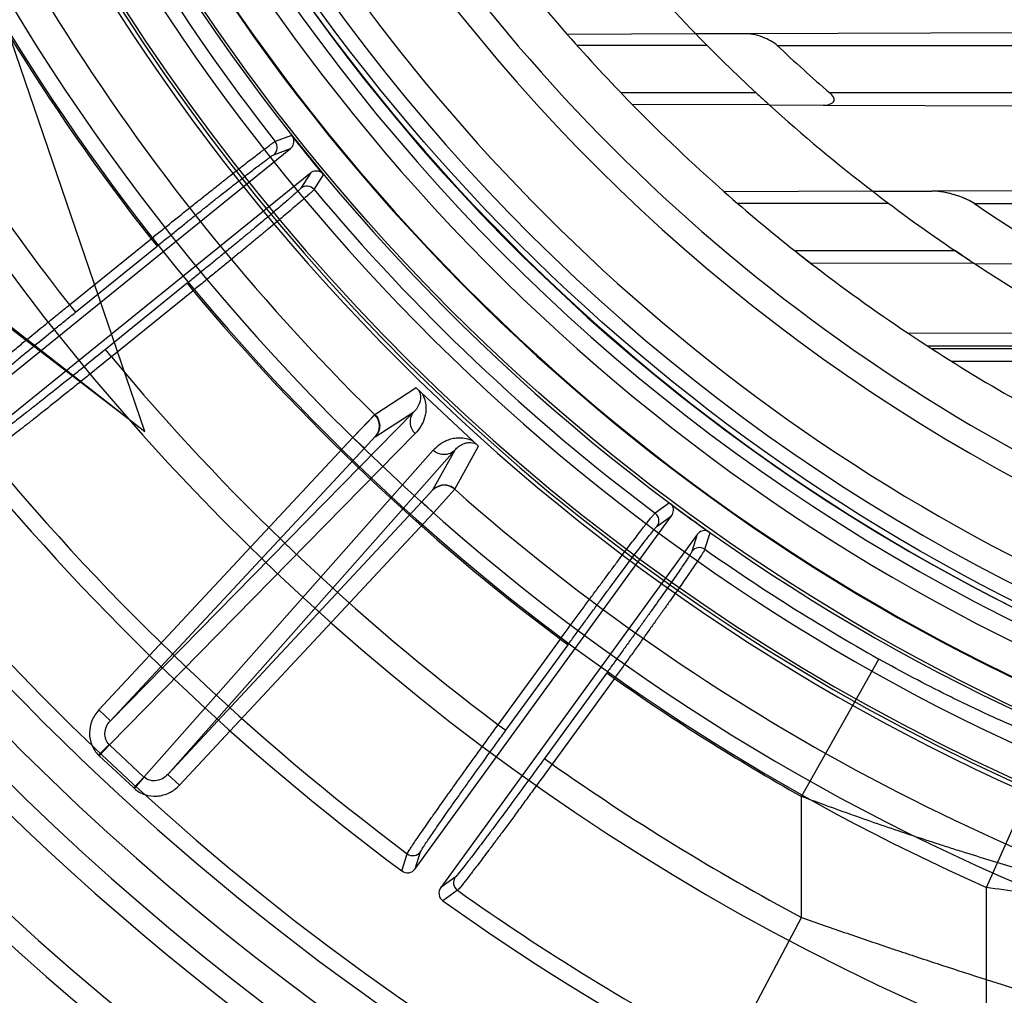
# Model space of a CAD drawing. Header units: millimetres. Extents: x 0 to 297, y 0 to 210.
# Tile 70 of 256: x 142.606 to 142.856, y 92.875 to 93.122. Entities that reach past the tile are written whole.
import ezdxf

# ---------------------------------------------------------------- set-up
doc = ezdxf.new("R2010")
doc.units = ezdxf.units.MM
doc.header["$LTSCALE"] = 16.335
doc.layers.get('0').update_dxf_attribs({"linetype": 'CONTINUOUS'})
for name, color, linetype in [('01_GLOBAL', 7, 'CONTINUOUS'), ('INTFCLR_144815', 7, 'CONTINUOUS'), ('INTFCLR_72935', 7, 'CONTINUOUS')]:
    doc.layers.add(name, color=color, linetype=linetype)

msp = doc.modelspace()

# ---------------------------------------------------------------- linework, layer by layer
at = {"color": 7, "linetype": 'Continuous'}
msp.add_circle((144.2368034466, 92.193132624), 3.04, dxfattribs=at)
at = {"color": 9, "linetype": 'Continuous'}
msp.add_arc((144.2368034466, 92.193132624), 3.001038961, 92.9674534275, 177.0325465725, dxfattribs=at)
at = {"layer": '01_GLOBAL', "color": 7, "linetype": 'Continuous'}
msp.add_circle((144.2368034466, 92.193132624), 3.08, dxfattribs=at)
at = {"layer": 'INTFCLR_144815', "color": 6, "linetype": 'Continuous'}
for p, q in [((142.6380740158, 93.01762080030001), (142.5985337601, 93.13335628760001)), ((142.5350425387, 93.096699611), (142.6338257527, 93.0209452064)), ((142.5361799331, 93.09735628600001), (142.6380740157, 93.01762080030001)), ((142.6757154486, 93.0919702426), (142.6752876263, 93.0925602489)), ((142.5892592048, 93.01987890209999), (142.6749687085, 93.08928509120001)), ((142.6827850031, 93.0832400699), (142.6832699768, 93.08270273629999)), ((142.6800032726, 93.0830679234), (142.5942810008, 93.0136513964)), ((142.7715201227, 92.99903358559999), (142.7709541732, 92.9994927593)), ((142.7065498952, 92.9068590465), (142.7714937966, 92.99624665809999)), ((142.7779659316, 92.99154437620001), (142.7130132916, 92.90214473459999)), ((142.7806083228, 92.9924306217), (142.7812158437, 92.99203711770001))]:
    msp.add_line(p, q, dxfattribs=at)
at = {"layer": 'INTFCLR_144815', "color": 9, "linetype": 'Continuous'}
for p, q in [((142.6752542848, 93.09260281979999), (142.6711177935, 93.09104977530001)), ((142.6707427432, 93.087704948), (142.6749687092, 93.0892850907)), ((142.6800032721, 93.08306792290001), (142.6775790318, 93.07926283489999)), ((142.6809287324, 93.07893427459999), (142.6833078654, 93.08265747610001)), ((142.619002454, 93.0496945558), (142.639664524, 93.0664263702)), ((142.639664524, 93.0664263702), (142.6411746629, 93.064561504)), ((142.6205125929, 93.0478296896), (142.6411746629, 93.064561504)), ((142.6487937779, 93.05515268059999), (142.6281136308, 93.03840622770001)), ((142.6503039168, 93.0532878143), (142.6296237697, 93.0365413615)), ((142.6487937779, 93.05515268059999), (142.6503039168, 93.0532878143)), ((142.619002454, 93.0496945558), (142.6205125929, 93.0478296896)), ((142.6296237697, 93.0365413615), (142.6281136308, 93.03840622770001)), ((142.7068070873, 93.0286641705), (142.6963239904, 93.0218599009)), ((142.7062229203, 93.022600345), (142.6293489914, 92.944372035)), ((142.69644927, 93.0162788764), (142.7062229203, 93.022600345)), ((142.6907726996, 93.0161057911), (142.626423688, 92.94709992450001)), ((142.7065602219, 93.0170971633), (142.6291113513, 92.93828378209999)), ((142.6907726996, 93.0161057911), (142.693698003, 93.0133779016)), ((142.693698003, 93.0133779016), (142.6964314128, 93.0163258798)), ((142.6293489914, 92.944372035), (142.693698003, 93.0133779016)), ((142.716552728, 93.00299630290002), (142.7226091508, 93.01392850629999)), ((142.6378686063, 92.9301175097), (142.7110874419, 93.0128754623)), ((142.6439254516, 92.9307792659), (142.7166007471, 93.01292286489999)), ((142.7166007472, 93.01292286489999), (142.7109764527, 93.0027320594)), ((142.7109764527, 93.0027320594), (142.7082744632, 92.9997851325)), ((142.7082744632, 92.9997851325), (142.6439254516, 92.9307792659)), ((142.7111997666, 92.99705724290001), (142.7082744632, 92.9997851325)), ((142.7709109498, 92.99952525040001), (142.7673173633, 92.9969545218)), ((142.646850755, 92.92805137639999), (142.7111997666, 92.99705724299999)), ((142.7678207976, 92.9936265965), (142.771493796, 92.9962466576)), ((142.7779659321, 92.9915443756), (142.7766091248, 92.9872415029)), ((142.7799297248, 92.9877911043), (142.7812641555, 92.99200320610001)), ((142.7275626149, 92.9433566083), (142.7433088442, 92.96502943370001)), ((142.7295039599, 92.9419461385), (142.7452501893, 92.96361896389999)), ((142.7433088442, 92.96502943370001), (142.7452501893, 92.96361896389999)), ((142.8044151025, 92.9251845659), (142.8239887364, 92.9600053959)), ((142.851190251, 92.9021583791), (142.8771444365, 92.9605635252)), ((142.7550448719, 92.95650271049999), (142.7392862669, 92.9348128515)), ((142.7550448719, 92.95650271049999), (142.756986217, 92.9550922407)), ((142.756986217, 92.9550922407), (142.741227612, 92.9334023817)), ((142.6264236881, 92.94709992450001), (142.6293489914, 92.944372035)), ((142.7275626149, 92.9433566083), (142.7295039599, 92.9419461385)), ((142.6263798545, 92.9356458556), (142.6290395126, 92.93835237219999)), ((142.6291113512, 92.93828378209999), (142.6265233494, 92.9355084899)), ((142.6291113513, 92.93828378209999), (142.6290395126, 92.93835237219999)), ((142.6378686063, 92.9301175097), (142.6291113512, 92.93828378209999)), ((142.6352806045, 92.9273422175), (142.6265233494, 92.9355084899)), ((142.7392862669, 92.9348128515), (142.741227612, 92.9334023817)), ((142.6378686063, 92.9301175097), (142.6352806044, 92.9273422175)), ((142.6354276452, 92.9272086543), (142.6379420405, 92.9300506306)), ((142.6379420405, 92.9300506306), (142.6378686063, 92.9301175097)), ((142.6439254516, 92.9307792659), (142.646850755, 92.92805137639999)), ((142.8044151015, 92.8945531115), (142.8044151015, 92.9251845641)), ((142.7065498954, 92.90685904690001), (142.7079288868, 92.9111924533)), ((142.7031763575, 92.9063423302), (142.7045521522, 92.9106835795)), ((142.7167064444, 92.9047925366), (142.7130132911, 92.90214473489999)), ((142.7172613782, 92.9014270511), (142.7135598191, 92.8987798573)), ((142.8511902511, 92.8652112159), (142.8511902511, 92.9021583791)), ((142.7857053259, 92.85926059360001), (142.8044151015, 92.8945531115))]:
    msp.add_line(p, q, dxfattribs=at)
at = {"layer": 'INTFCLR_144815', "color": 7, "linetype": 'Continuous'}
for p, q in [((142.7226090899, 93.0139284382), (142.7068069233, 93.02866419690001)), ((142.7147080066, 93.0212963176), (142.7068069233, 93.02866419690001)), ((142.6964206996, 93.0220211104), (142.6907726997, 93.0161057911)), ((142.6907726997, 93.0161057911), (142.6963238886, 93.0218600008)), ((142.7226090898, 93.0139284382), (142.7147080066, 93.0212963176)), ((142.7111997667, 92.99705724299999), (142.7165934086, 93.0030459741)), ((142.7165527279, 93.00299630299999), (142.7111997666, 92.99705724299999))]:
    msp.add_line(p, q, dxfattribs=at)
at = {"layer": 'INTFCLR_144815', "color": 6, "linetype": 'Continuous'}
for radius in [0.5104906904, 0.4864760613]:
    msp.add_circle((143.076579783, 93.4093562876), radius, dxfattribs=at)
for centre, radius, start, end in [((143.076579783, 93.4093562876), 0.7037433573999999, 313.9937911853, 154.5150993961), ((143.076579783, 93.4093562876), 0.6797433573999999, 312.9543589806, 154.5144414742), ((143.076579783, 93.4093562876), 0.6572577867, 108.7136429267, 257.7559644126), ((143.076579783, 93.4093562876), 0.5288304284, 45.0000000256, 314.9999999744), ((143.076579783, 93.4093562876), 0.5278840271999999, 44.999999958, 315.000000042), ((143.076579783, 93.4093562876), 0.5271191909, 44.99999997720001, 315.0000000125), ((143.076579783, 93.4093562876), 0.5111765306, 47.86578076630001, 312.1342192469), ((143.076579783, 93.4093562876), 0.5038693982, 45.72777364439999, 314.2722263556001), ((143.076579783, 93.4093562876), 0.4878728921, 45.6663486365, 314.3336513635), ((143.076579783, 93.4093562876), 0.4878399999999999, 45.741955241, 314.258044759), ((143.076579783, 93.4093562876), 0.488, 190.6326298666, 247.7397281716), ((143.076579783, 93.4093562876), 0.4765351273, 205.6072723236, 244.3927276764), ((143.076579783, 93.4093562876), 0.4525204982, 207.0737153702, 242.9262846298), ((143.076579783, 93.4093562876), 0.6797433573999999, 205.4855585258, 293.0456409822), ((143.076579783, 93.4093562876), 0.7037433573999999, 205.4849006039, 292.0062088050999), ((142.6692287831, 93.08956800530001), 0.0024007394, 309.0980464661, 38.111206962), ((142.6734592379, 93.09115140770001), 0.0024003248, 308.9658167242, 19.947083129), ((143.076579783, 93.4093562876), 0.5112679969, 218.2829108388, 219.7170891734), ((143.076579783, 93.4093562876), 0.5112984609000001, 218.3705704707, 219.6294295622), ((142.6815149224, 93.0812037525), 0.0024000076, 58.04761187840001, 129.038476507), ((142.6790866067, 93.077394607), 0.0024007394, 39.8892239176, 128.9019536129), ((143.0769374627, 93.4086159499), 0.62608, 219.5142520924, 233.3456460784), ((143.076579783, 93.4093562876), 0.5112679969, 233.2829108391, 234.7170891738), ((142.7695527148, 92.9976587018), 0.0024003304, 323.9659119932, 34.9470032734), ((143.076579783, 93.4093562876), 0.5112984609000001, 233.370570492, 234.6294294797), ((142.7658762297, 92.99503433), 0.0024007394, 324.0980465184, 53.1112069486), ((142.7799085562, 92.9901349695), 0.0024000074, 73.04761210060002, 144.0384852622), ((142.7785488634, 92.9858271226), 0.0024007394, 54.8892237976, 143.9019537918), ((142.704607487, 92.9082684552), 0.0023998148, 233.386981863, 324.0354131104), ((142.7149539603, 92.9007329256), 0.0023998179, 143.9646416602, 234.4799672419), ((143.0769374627, 93.4086159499), 0.62608, 234.5212267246, 248.35715705)]:
    msp.add_arc(centre, radius, start, end, dxfattribs=at)
at = {"layer": 'INTFCLR_144815', "color": 9, "linetype": 'Continuous'}
for centre, radius, start, end in [((143.076579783, 93.4093562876), 0.5509009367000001, 52.2436298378, 307.7563701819), ((143.076579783, 93.4093562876), 0.6528896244, 125.9035433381, 247.5002459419), ((143.076579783, 93.4093562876), 0.518921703, 52.5411294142, 307.4588705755), ((143.076579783, 93.4093562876), 0.5036973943, 45.7280221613, 314.2719778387), ((143.076579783, 93.4093562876), 0.4956986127, 45.73034182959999, 314.2696581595), ((143.0765797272, 93.40935632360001), 0.5889772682, 125.9035433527, 247.5002459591), ((143.076579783, 93.4093562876), 0.4911103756, 128.4841463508, 246.0405071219), ((143.076579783, 93.4093562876), 0.5429069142, 198.4596803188, 225.5403197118), ((143.0765797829, 93.4093562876), 0.5154788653, 204.8664382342, 218.1335617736), ((143.0765797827, 93.4093562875), 0.5554240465, 204.8720266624, 218.1279733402), ((143.0769374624, 93.4086159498), 0.5818324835, 204.7515083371, 218.0887233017), ((143.076579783, 93.4093562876), 0.6663072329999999, 203.8266800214, 313.0809380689), ((143.076579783, 93.4093562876), 0.6743078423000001, 203.8278898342, 312.5732768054), ((143.076579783, 93.4093562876), 0.6983060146, 203.8266800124, 319.1799903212), ((143.0765797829, 93.4093562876), 0.5550226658, 211.4870912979, 246.040507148), ((143.0765797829, 93.4093562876), 0.5154788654, 219.8664382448, 233.1335617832), ((143.0765797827, 93.4093562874), 0.5554240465, 219.8720266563, 233.1279733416), ((143.0769374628, 93.40861595), 0.581832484, 219.7536127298, 233.0962001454), ((143.0769374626, 93.4086159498), 0.6217776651, 219.6503858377, 233.208535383), ((143.076579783, 93.4093562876), 0.5429069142, 228.4596802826, 255.5403196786), ((143.0765797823, 93.4093562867), 0.5154788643, 234.8664381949, 240.6586020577), ((143.0765797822, 93.4093562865), 0.5554240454, 234.8720266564, 240.6586020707), ((142.6316993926, 92.9410591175), 0.007589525, 225.500320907, 227.0000048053), ((143.0769374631, 93.4086159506), 0.5818324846, 234.7610892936, 242.0704016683), ((142.6404566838, 92.932892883), 0.0075895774, 226.9999997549, 228.4996732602), ((142.7059891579, 92.9126069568), 0.0024008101, 233.2356275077, 323.8994442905), ((142.718651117, 92.90338484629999), 0.0024008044, 144.1003472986, 234.6310018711), ((143.0769374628, 93.4086159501), 0.6217776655, 234.6574089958, 242.0704016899)]:
    msp.add_arc(centre, radius, start, end, dxfattribs=at)
at = {"layer": 'INTFCLR_144815', "color": 7, "linetype": 'Continuous'}
for centre, radius, start, end in [((142.6935220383, 93.0190049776), 0.0040001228, 317.0375709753, 45.53650501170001), ((142.7139001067, 93.00000212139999), 0.0040001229, 48.4614531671, 136.9624284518)]:
    msp.add_arc(centre, radius, start, end, dxfattribs=at)
at = {"layer": 'INTFCLR_144815', "color": 6, "linetype": 'Continuous'}
for points, knots in [([(142.6396645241, 93.0664263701), (142.6405454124, 93.0671383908), (142.6423090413, 93.06856163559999), (142.6449489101, 93.070685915), (142.6475657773, 93.0727856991), (142.6501215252, 93.0748304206), (142.6525887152, 93.0767975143), (142.6549508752, 93.0786742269), (142.6572031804, 93.0804571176), (142.6593339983, 93.08213702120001), (142.6613208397, 93.0836961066), (142.6631496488, 93.0851230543), (142.664810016, 93.0864104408), (142.6662965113, 93.0875536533), (142.6675957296, 93.08854429), (142.6686983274, 93.089369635), (142.6695912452, 93.0900354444), (142.6703732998, 93.09057244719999), (142.6708388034, 93.09093941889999), (142.6711177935, 93.09104977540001)], [0, 0, 0, 0, 0.0850492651, 0.1701690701, 0.2544288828, 0.3369797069, 0.415932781, 0.4913591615, 0.5635131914, 0.6316257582, 0.6951004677, 0.7531483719, 0.8058019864, 0.8528569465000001, 0.8939622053, 0.928463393, 0.9563192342, 0.9774719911, 1, 1, 1, 1]), ([(142.6809287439, 93.0789342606), (142.6807549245, 93.0786721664), (142.6802694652, 93.0782716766), (142.6795359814, 93.07757621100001), (142.6786444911, 93.0767960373), (142.6775577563, 93.0758474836), (142.6762746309, 93.0747468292), (142.6748049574, 93.0734962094), (142.6731556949, 93.0721036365), (142.6713452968, 93.07058426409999), (142.669389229, 93.0689515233), (142.6673005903, 93.06721582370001), (142.6650876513, 93.065383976), (142.6627704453, 93.0634726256), (142.6603723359, 93.06150140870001), (142.6579195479, 93.05949178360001), (142.6554220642, 93.05745124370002), (142.6528802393, 93.0553800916), (142.6511688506, 93.0539895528), (142.6503039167, 93.05328781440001)], [0, 0, 0, 0, 0.0236146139, 0.0463538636, 0.0762315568, 0.112430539, 0.154715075, 0.2031505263, 0.2573373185, 0.3167930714, 0.3806188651, 0.4486563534, 0.5207089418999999, 0.5963276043, 0.674203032, 0.7538026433, 0.8344246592, 0.9163675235, 1, 1, 1, 1]), ([(142.7433088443, 92.96502943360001), (142.7439754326, 92.9659451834), (142.7453106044, 92.9677763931), (142.7473107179, 92.97051153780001), (142.7492949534, 92.9732170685), (142.7512344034, 92.9758535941), (142.7531084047, 92.9783922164), (142.754904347, 92.9808163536), (142.7566184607, 92.9831214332), (142.7582418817, 92.9852955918), (142.7597575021, 92.987315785), (142.7611546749, 92.9891674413), (142.7624252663, 92.9908406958), (142.7635652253, 92.9923296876), (142.7645637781, 92.99362283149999), (142.7654151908, 92.99470542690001), (142.766105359, 92.9955796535), (142.7667217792, 92.9963007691), (142.7670764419, 92.9967757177), (142.7673173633, 92.9969545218)], [0, 0, 0, 0, 0.0850492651, 0.1701690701, 0.2544288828, 0.3369797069, 0.415932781, 0.4913591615, 0.5635131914, 0.6316257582, 0.6951004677, 0.7531483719, 0.8058019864, 0.8528569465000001, 0.8939622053, 0.928463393, 0.9563192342, 0.9774719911, 1, 1, 1, 1]), ([(142.7799297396, 92.987791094), (142.7798296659, 92.9874929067), (142.7794643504, 92.98698035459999), (142.7789357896, 92.9861186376), (142.778276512, 92.9851341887), (142.7774721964, 92.9839365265), (142.7765175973, 92.982541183), (142.7754205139, 92.9809511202), (142.7741872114, 92.9791781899), (142.7728314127, 92.97724159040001), (142.7713655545, 92.97515960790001), (142.7697984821, 92.9729441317), (142.7681357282, 92.9706028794), (142.7663926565, 92.9681575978), (142.7645862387, 92.9656325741), (142.7627370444, 92.9630564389), (142.7608526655, 92.9604388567), (142.7589333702, 92.9577802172), (142.7576401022, 92.9559939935), (142.756986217, 92.9550922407)], [0, 0, 0, 0, 0.0236174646, 0.0463597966, 0.0762413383, 0.112444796, 0.1547358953, 0.2031690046, 0.2575052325, 0.3169006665, 0.3806782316, 0.4486967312, 0.5206642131, 0.5963013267, 0.6741808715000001, 0.7537853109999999, 0.8344129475, 0.9163615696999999, 1, 1, 1, 1])]:
    msp.add_open_spline(points, degree=3, knots=knots, dxfattribs=at)
at = {"layer": 'INTFCLR_144815', "color": 9, "linetype": 'Continuous'}
for points, knots in [([(142.6411746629, 93.064561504), (142.6419950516, 93.06522584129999), (142.6436313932, 93.06654894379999), (142.6460749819, 93.0685187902), (142.6484875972, 93.0704576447), (142.6508512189, 93.0723510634), (142.6531482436, 93.07418492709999), (142.6553622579, 93.07594613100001), (142.6574779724, 93.0776225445), (142.6594807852, 93.0792025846), (142.6613563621, 93.0806750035), (142.663091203, 93.0820291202), (142.6646726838, 93.0832553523), (142.6660900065, 93.08434474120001), (142.6673326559, 93.0852911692), (142.6683934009, 93.0860837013), (142.6692595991, 93.0867287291), (142.6700196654, 93.08724685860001), (142.6704721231, 93.0876037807), (142.6707427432, 93.087704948)], [0, 0, 0, 0, 0.08432267, 0.1680898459, 0.2507128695, 0.3315559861, 0.4099994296, 0.4854968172, 0.5575372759, 0.6256198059, 0.6892684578, 0.7480054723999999, 0.8014118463, 0.8491164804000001, 0.8908026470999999, 0.9261630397, 0.9549373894, 0.9769222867, 1, 1, 1, 1]), ([(142.6775790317, 93.07926283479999), (142.6774234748, 93.0790186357), (142.6769793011, 93.07864961), (142.6763133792, 93.0780128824), (142.6755015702, 93.0772991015), (142.6745053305, 93.07642593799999), (142.6733207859, 93.0754068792), (142.6719599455, 93.07424656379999), (142.6704310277, 93.07295405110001), (142.6687452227, 93.07153819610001), (142.6669146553, 93.07000945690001), (142.664952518, 93.0683787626), (142.6628725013, 93.06665755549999), (142.6606887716, 93.0648575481), (142.6584167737, 93.0629915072), (142.6560736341, 93.061073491), (142.6536773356, 93.0591181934), (142.6512453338, 93.05713988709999), (142.6496130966, 93.055816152), (142.6487937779, 93.05515268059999)], [0, 0, 0, 0, 0.0231275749, 0.0451535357, 0.0739556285, 0.1093267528, 0.1510233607, 0.1987508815, 0.2521830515, 0.3109402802, 0.3746024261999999, 0.4426883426, 0.5147332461, 0.5902585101, 0.6687402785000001, 0.7495811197, 0.8321331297, 0.9157872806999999, 1, 1, 1, 1]), ([(142.58831935, 93.0240905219), (142.5885258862, 93.02440095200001), (142.5891099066, 93.0248696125), (142.589988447, 93.0256945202), (142.5915822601, 93.027073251), (142.5935000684, 93.0287189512), (142.5953982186, 93.0303172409), (142.5966726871, 93.0313859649), (142.5988667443, 93.03321951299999), (142.6011546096, 93.0351163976), (142.6035324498, 93.0370781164), (142.6052705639, 93.03850904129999), (142.6084611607, 93.0411279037), (142.6117128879, 93.04378139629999), (142.614567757, 93.0461019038), (142.616533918, 93.0476975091), (142.6180134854, 93.04889521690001), (142.6190024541, 93.0496945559)], [0, 0, 0, 0, 0.0279848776, 0.0550497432, 0.090869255, 0.1859202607, 0.2448529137, 0.2770844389, 0.3107592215, 0.4594581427, 0.5001431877, 0.5421235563, 0.6284328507, 0.8099506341, 0.8571271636, 0.9045593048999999, 1, 1, 1, 1]), ([(142.5917129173, 93.0237078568), (142.5919022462, 93.02400320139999), (142.5924519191, 93.0244460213), (142.5932738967, 93.0252254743), (142.5947686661, 93.0265263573), (142.5965678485, 93.028077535), (142.598349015, 93.02958397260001), (142.5995450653, 93.03059104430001), (142.6016043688, 93.03231848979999), (142.6037519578, 93.0341053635), (142.6059844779, 93.0359527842), (142.6076164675, 93.0373002), (142.6106125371, 93.0397658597), (142.6136660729, 93.0422640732), (142.6163472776, 93.0444483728), (142.6181939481, 93.04595017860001), (142.6195836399, 93.04707743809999), (142.6205125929, 93.0478296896)], [0, 0, 0, 0, 0.0280090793, 0.05508402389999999, 0.09090385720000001, 0.1859566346, 0.2448900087, 0.2771208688, 0.3107936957, 0.459488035, 0.5001712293, 0.5421496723, 0.628455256, 0.8099624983, 0.857135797, 0.9045651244, 1, 1, 1, 1]), ([(142.6281136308, 93.03840622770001), (142.6262780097, 93.0369197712), (142.6235429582, 93.0347123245), (142.6203583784, 93.03215554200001), (142.6185764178, 93.03072882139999), (142.6160481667, 93.02870846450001), (142.6132005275, 93.026443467), (142.610422, 93.0242493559), (142.6089477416, 93.0230900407), (142.6070117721, 93.0215721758), (142.6051699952, 93.02013880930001), (142.6034208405, 93.0187937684), (142.6024672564, 93.0180670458), (142.6011557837, 93.0170603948), (142.5997757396, 93.0161059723), (142.5988658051, 93.01537822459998), (142.5985334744, 93.01525300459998)], [0, 0, 0, 0, 0.188595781, 0.280635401, 0.3260860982, 0.3708629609, 0.5390432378, 0.6166100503, 0.6535472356, 0.6887928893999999, 0.8130342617, 0.8398996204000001, 0.8649579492, 0.9087980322, 0.9716436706, 1, 1, 1, 1]), ([(142.6296237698, 93.0365413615), (142.6276721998, 93.0349585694), (142.624764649, 93.03260770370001), (142.621379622, 93.0298842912), (142.6194856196, 93.02836444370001), (142.6167985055, 93.0262121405), (142.6137720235, 93.0237990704), (142.6108196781, 93.0214606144), (142.6092533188, 93.0202248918), (142.6071965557, 93.01860684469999), (142.6052402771, 93.0170783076), (142.6033827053, 93.01564349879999), (142.6023700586, 93.0148681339), (142.6009774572, 93.0137948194), (142.5995133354, 93.0127724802), (142.5985492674, 93.0119976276), (142.5981982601, 93.01185879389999)], [0, 0, 0, 0, 0.1886067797, 0.2806526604, 0.3261051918, 0.3708838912, 0.5390713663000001, 0.6166417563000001, 0.6535799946, 0.6888254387, 0.8130686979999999, 0.8399336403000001, 0.8649915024, 0.908831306, 0.9716672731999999, 1, 1, 1, 1]), ([(142.7073578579, 93.0281504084), (142.7076421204, 93.02770370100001), (142.7081573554, 93.0261328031), (142.7074815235, 93.02403445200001), (142.7065275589, 93.0228973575), (142.706222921, 93.0226003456)], [0, 0, 0, 0, 0.2630281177, 0.7886445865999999, 1, 1, 1, 1]), ([(142.7082780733, 93.02729226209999), (142.708865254, 93.0262815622), (142.7093439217, 93.0246069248), (142.7092603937, 93.02249974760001), (142.7089075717, 93.0207845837), (142.7080825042, 93.0189086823), (142.7071011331, 93.01764762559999), (142.7065602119, 93.0170971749)], [0, 0, 0, 0, 0.3172302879, 0.4504430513, 0.570800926, 0.7905518, 1, 1, 1, 1]), ([(142.706222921, 93.0226003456), (142.7059003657, 93.0222524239), (142.7053648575, 93.02137700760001), (142.7051473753, 93.0198204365), (142.7055651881, 93.0182840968), (142.7061967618, 93.017437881), (142.7065602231, 93.0170971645)], [0, 0, 0, 0, 0.2341584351, 0.4914350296, 0.7541194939, 1, 1, 1, 1]), ([(142.7110874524, 93.0128754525), (142.7116021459, 93.0134515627), (142.7124812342, 93.01424548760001), (142.7138367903, 93.0150720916), (142.7149853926, 93.015580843), (142.7162839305, 93.0159458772), (142.7178007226, 93.01611029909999), (142.7194773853, 93.015951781), (142.7206059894, 93.0155614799), (142.7211380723, 93.0153002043)], [0, 0, 0, 0, 0.2090924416, 0.3168646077, 0.4288106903, 0.548023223, 0.6805598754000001, 0.839562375, 1, 1, 1, 1]), ([(142.7166007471, 93.01292286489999), (142.7168760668, 93.0132478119), (142.7175066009, 93.01385254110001), (142.7186833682, 93.0145531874), (142.7202484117, 93.01497851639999), (142.7214696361, 93.0147615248), (142.7220582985, 93.0144421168)], [0, 0, 0, 0, 0.210222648, 0.4274669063, 0.669421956, 1, 1, 1, 1]), ([(142.7136757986, 93.01177019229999), (142.7132221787, 93.011794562), (142.7122735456, 93.01200812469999), (142.7114526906, 93.0125366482), (142.7110874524, 93.0128754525)], [0, 0, 0, 0, 0.4769491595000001, 1, 1, 1, 1]), ([(142.7166007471, 93.01292286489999), (142.7162761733, 93.01257682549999), (142.7153784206, 93.0119355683), (142.7142735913, 93.0117380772), (142.7136757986, 93.01177019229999)], [0, 0, 0, 0, 0.4421221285, 1, 1, 1, 1]), ([(142.7452501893, 92.96361896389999), (142.7458706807, 92.9644729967), (142.7471088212, 92.96617453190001), (142.7489593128, 92.96870970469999), (142.7507879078, 92.9712069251), (142.7525809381, 92.9736475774), (142.7543250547, 92.9760134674), (142.7560077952, 92.97828768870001), (142.7576175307, 92.9804545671), (142.7591431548, 92.98249913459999), (142.7605737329, 92.9844068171), (142.7618989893, 92.9861638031), (142.7631092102, 92.9877575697), (142.7641962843, 92.98917666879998), (142.7651516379, 92.9904124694), (142.7659711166, 92.9914525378), (142.7666408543, 92.99229977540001), (142.7672409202, 92.99299696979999), (142.7675855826, 92.9934588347), (142.7678207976, 92.9936265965)], [0, 0, 0, 0, 0.0843226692, 0.1680898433, 0.2507128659, 0.3315559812, 0.4099994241, 0.4854968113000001, 0.557537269, 0.6256197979, 0.6892684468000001, 0.748005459, 0.8014118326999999, 0.8491164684, 0.8908026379, 0.9261630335, 0.9549373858, 0.9769222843, 1, 1, 1, 1]), ([(142.7766091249, 92.98724150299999), (142.7765220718, 92.98696536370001), (142.7761885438, 92.9864939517), (142.7757101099, 92.9857065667), (142.7751107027, 92.9848069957), (142.7743744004, 92.98370573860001), (142.7734939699, 92.9824148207), (142.7724798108, 92.98094183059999), (142.7713375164, 92.97929764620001), (142.7700756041, 92.9774937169), (142.7687030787, 92.9755432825), (142.7672298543, 92.9734603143), (142.7656661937, 92.9712594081), (142.764022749, 92.9689555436), (142.7623111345, 92.9665650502), (142.7605442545, 92.96410593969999), (142.7587356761, 92.96159705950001), (142.7568985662, 92.9590567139), (142.7556645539, 92.9573556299), (142.7550448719, 92.9565027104)], [0, 0, 0, 0, 0.0231275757, 0.0451535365, 0.0739556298, 0.1093267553, 0.151023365, 0.1987508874, 0.2521830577, 0.3109402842, 0.3746024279, 0.4426883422, 0.5147332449, 0.5902585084, 0.6687402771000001, 0.7495811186, 0.8321331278, 0.9157872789, 1, 1, 1, 1]), ([(142.8858377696, 92.9324781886), (142.8839768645, 92.9330529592), (142.8798657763, 92.9344018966), (142.8751881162, 92.9360859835), (142.8717450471, 92.93738915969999), (142.8692656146, 92.9383469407), (142.8647391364, 92.9401482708), (142.8580424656, 92.9429686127), (142.8519350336, 92.9457262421), (142.8477409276, 92.9476996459), (142.8448717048, 92.94907211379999), (142.8398183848, 92.95154895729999), (142.8325897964, 92.95526357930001), (142.8268585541, 92.95839225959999), (142.8239887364, 92.9600053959)], [0, 0, 0, 0, 0.086164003, 0.1913817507, 0.2199129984, 0.2490305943, 0.3089705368, 0.4354328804, 0.5704564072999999, 0.6053936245, 0.6404926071, 0.7111645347, 0.8543563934, 1, 1, 1, 1]), ([(142.6290395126, 92.93835237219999), (142.6286725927, 92.9387129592), (142.6280861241, 92.9396347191), (142.6278662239, 92.94128269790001), (142.6282883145, 92.9429597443), (142.6289461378, 92.94394210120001), (142.6293489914, 92.944372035)], [0, 0, 0, 0, 0.2329766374, 0.4761332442, 0.7331775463, 1, 1, 1, 1]), ([(142.7045521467, 92.9106835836), (142.7046712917, 92.911036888), (142.7051141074, 92.9116407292), (142.7057491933, 92.9126649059), (142.7069318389, 92.91440916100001), (142.7083583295, 92.91649515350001), (142.7097781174, 92.918530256), (142.7107325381, 92.9198924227), (142.71237726, 92.9222313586), (142.7140961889, 92.92465576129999), (142.7158852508, 92.9271660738), (142.7171937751, 92.9289981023), (142.7195978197, 92.9323535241), (142.7220519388, 92.93575822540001), (142.724208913, 92.93873856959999), (142.7256950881, 92.9407886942), (142.7268142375, 92.94232853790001), (142.7275626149, 92.9433566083)], [0, 0, 0, 0, 0.0279845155, 0.0550492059, 0.09086855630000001, 0.185919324, 0.2448519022, 0.2770834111, 0.3107581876, 0.4594571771, 0.5001422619, 0.5421226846, 0.6284321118, 0.8099502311, 0.8571268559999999, 0.9045590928, 1, 1, 1, 1]), ([(142.7079288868, 92.9111924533), (142.7080353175, 92.91152673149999), (142.708451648, 92.91209671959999), (142.7090438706, 92.9130623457), (142.7101510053, 92.91470576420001), (142.711487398, 92.9166697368), (142.7128179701, 92.9185858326), (142.7137126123, 92.91986814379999), (142.715254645, 92.9220697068), (142.716866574, 92.9243515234), (142.7185448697, 92.92671380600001), (142.7197725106, 92.9284376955), (142.7220283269, 92.93159477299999), (142.7243312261, 92.93479816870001), (142.7263557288, 92.9376019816), (142.7277507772, 92.9395305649), (142.7288013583, 92.9409790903), (142.7295039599, 92.9419461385)], [0, 0, 0, 0, 0.0280086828, 0.0550834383, 0.0909030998, 0.1859556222, 0.2448889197, 0.277119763, 0.3107925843, 0.4594869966, 0.5001702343, 0.542148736, 0.6284544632, 0.8099620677, 0.8571354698, 0.9045649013, 1, 1, 1, 1]), ([(142.7392862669, 92.9348128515), (142.737897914, 92.932901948), (142.7358273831, 92.9300618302), (142.7334130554, 92.9267679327), (142.7320610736, 92.9249286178), (142.7301418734, 92.9223227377), (142.7279774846, 92.9193978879), (142.7258615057, 92.91655939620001), (142.7247375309, 92.91505801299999), (142.7232603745, 92.9130907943), (142.7218523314, 92.91122957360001), (142.720510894, 92.90947764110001), (142.7197778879, 92.9085288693), (142.718771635, 92.90721707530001), (142.717685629, 92.9059379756), (142.7169950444, 92.90499951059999), (142.7167064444, 92.9047925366)], [0, 0, 0, 0, 0.1885953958, 0.2806348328, 0.3260854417, 0.3708622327, 0.5390422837, 0.6166090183, 0.6535461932, 0.6887918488, 0.8130332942, 0.8398986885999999, 0.8649570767, 0.9087973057, 0.9716432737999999, 1, 1, 1, 1]), ([(142.741227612, 92.9334023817), (142.7397522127, 92.9313684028), (142.7375522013, 92.9283450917), (142.7349874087, 92.92483834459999), (142.7335513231, 92.9228800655), (142.7315128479, 92.9201056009), (142.7292140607, 92.9169914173), (142.7269675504, 92.9139685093), (142.7257744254, 92.91236945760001), (142.7242064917, 92.91027422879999), (142.7227125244, 92.9082914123), (142.7212895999, 92.9064247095), (142.7205121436, 92.9054136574), (142.7194447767, 92.9040164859), (142.7182952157, 92.90264992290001), (142.7175644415, 92.9016520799), (142.7172613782, 92.901427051)], [0, 0, 0, 0, 0.1886064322, 0.2806521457, 0.3261045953, 0.3708832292, 0.5390704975, 0.6166408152, 0.6535790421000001, 0.6888244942, 0.8130678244, 0.8399328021, 0.8649907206, 0.9088306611, 0.9716669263, 1, 1, 1, 1]), ([(142.6405872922, 92.929159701), (142.6401841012, 92.9291405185), (142.6392262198, 92.929230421), (142.6383494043, 92.9296901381), (142.6379420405, 92.9300506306)], [0, 0, 0, 0, 0.4259614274, 1, 1, 1, 1]), ([(142.6439254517, 92.9307792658), (142.6435246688, 92.9303474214), (142.6425119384, 92.9295587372), (142.6412570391, 92.92919132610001), (142.6405873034, 92.9291597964)], [0, 0, 0, 0, 0.4677243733, 1, 1, 1, 1]), ([(142.8747971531, 92.9025262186), (142.8740329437, 92.9027314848), (142.8690015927, 92.90409221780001), (142.8594682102, 92.9067848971), (142.8495846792, 92.90977219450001), (142.8427955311, 92.91190913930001), (142.8381643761, 92.91339055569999), (142.8300200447, 92.9160581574), (142.8183606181, 92.9200585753), (142.8090684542, 92.923439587), (142.8044151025, 92.9251845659)], [0, 0, 0, 0, 0.032094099, 0.2113971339, 0.4017659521, 0.4508435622, 0.5000751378, 0.5989756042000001, 0.7984316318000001, 1, 1, 1, 1]), ([(142.9470586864, 92.89082756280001), (142.9467466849, 92.8907553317), (142.9457920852, 92.89077899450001), (142.9439373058, 92.8908292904), (142.9418190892, 92.8909828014), (142.9396860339, 92.8911474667), (142.9369992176, 92.8913759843), (142.9331617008, 92.8917325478), (142.9290093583, 92.89215046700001), (142.9253193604, 92.8925384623), (142.9211964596, 92.8929840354), (142.915698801, 92.8936012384), (142.9099827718, 92.8942710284), (142.9051518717, 92.894853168), (142.9000348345, 92.8954809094), (142.8934427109, 92.8963107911), (142.8853306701, 92.89736580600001), (142.8784104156, 92.89829435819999), (142.8727641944, 92.89906860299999), (142.8670342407, 92.8998658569), (142.8598398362, 92.9008890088), (142.8540785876, 92.9017301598), (142.8511902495, 92.9021583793)], [0, 0, 0, 0, 0.0099482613, 0.0292570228, 0.0579250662, 0.07578321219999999, 0.095740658, 0.1416796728, 0.1955075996, 0.2253767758, 0.2569367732, 0.3243257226, 0.397226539, 0.4357120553, 0.4754769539, 0.5573722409, 0.6421035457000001, 0.7295885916, 0.7742669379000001, 0.8191373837, 0.909296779, 1, 1, 1, 1]), ([(142.8044151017, 92.8945531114), (142.8082430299, 92.8931986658), (142.8158885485, 92.8905332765), (142.8245049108, 92.8876001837), (142.8302352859, 92.8856804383), (142.8340203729, 92.8844195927), (142.8405346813, 92.8822700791), (142.8496769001, 92.87930526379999), (142.8580438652, 92.8766494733), (142.8627221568, 92.8751822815), (142.8638195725, 92.874839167)], [0, 0, 0, 0, 0.1946117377, 0.3880600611, 0.4362337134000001, 0.484260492, 0.5792724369, 0.765009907, 0.9448920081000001, 1, 1, 1, 1])]:
    msp.add_open_spline(points, degree=3, knots=knots, dxfattribs=at)
at = {"layer": 'INTFCLR_144815', "color": 7, "linetype": 'Continuous'}
for points, knots in [([(142.6963706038, 93.02190404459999), (142.6969061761, 93.0213786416), (142.6975732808, 93.0201731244), (142.6976134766, 93.01807362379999), (142.6969711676, 93.0168379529), (142.69644927, 93.0162788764)], [0, 0, 0, 0, 0.3652834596, 0.6276282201, 1, 1, 1, 1]), ([(142.7165934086, 93.0030459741), (142.7160319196, 93.00354359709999), (142.7147828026, 93.0041249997), (142.7126856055, 93.00401863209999), (142.7114977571, 93.00329168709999), (142.7109764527, 93.0027320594)], [0, 0, 0, 0, 0.365286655, 0.6276297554, 1, 1, 1, 1])]:
    msp.add_open_spline(points, degree=3, knots=knots, dxfattribs=at)
at = {"layer": 'INTFCLR_144815', "color": 9, "linetype": 'Continuous'}
for points in [[(142.6264236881, 92.94709992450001), (142.6256841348, 92.94630651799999), (142.6244999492, 92.9444478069), (142.6238687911, 92.9412490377), (142.624475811, 92.9381109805), (142.6256458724, 92.9363670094), (142.6263798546, 92.9356458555)], [(142.6354276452, 92.9272086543), (142.6361984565, 92.9265270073), (142.638019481, 92.9254810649), (142.641192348, 92.92509459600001), (142.6443393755, 92.9259472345), (142.6461106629, 92.9272584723), (142.6468507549, 92.92805137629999)]]:
    msp.add_open_spline(points, degree=3, dxfattribs=at)
at = {"layer": 'INTFCLR_72935', "color": 9, "linetype": 'Continuous'}
for p, q in [((142.7776079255, 93.1183126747), (142.7450355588, 93.1181989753)), ((142.8605553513, 93.118602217), (142.7902673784, 93.11835686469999)), ((142.7805146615, 93.11535628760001), (142.7475537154, 93.11535628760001)), ((142.7982541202, 93.11535628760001), (142.8915342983, 93.11535628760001)), ((142.7929346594, 93.10335628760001), (142.7586833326, 93.10335628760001)), ((142.9134437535, 93.10335628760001), (142.8115871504, 93.10335628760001)), ((142.7962293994, 93.10033489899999), (142.7615006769, 93.10045612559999)), ((142.8098743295, 93.1002872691), (142.8881337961, 93.1000140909)), ((142.8224062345, 93.078469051), (142.7848248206, 93.0783378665)), ((142.9283812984, 93.0788389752), (142.8374067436, 93.0785214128)), ((142.8265106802, 93.0753562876), (142.7882429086, 93.0753562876)), ((142.8481505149, 93.0753562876), (142.9941535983, 93.0753562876)), ((142.8433962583, 93.0633562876), (142.8027583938, 93.0633562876)), ((142.8482206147, 93.0601534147), (142.806667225, 93.060298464)), ((142.8314044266, 93.0425004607), (142.9214020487, 93.0428146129)), ((142.8361756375, 93.0393562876), (142.9387422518, 93.0393562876)), ((142.8850196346, 93.0386876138), (142.837465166, 93.0385216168)), ((142.8916080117, 93.0353562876), (142.8424470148, 93.0353562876))]:
    msp.add_line(p, q, dxfattribs=at)
at = {"layer": 'INTFCLR_72935', "color": 6, "linetype": 'Continuous'}
for p, q in [((142.7902673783, 93.11835686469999), (142.7776079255, 93.1183126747)), ((142.7962293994, 93.10033489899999), (142.8098743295, 93.1002872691)), ((142.8224062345, 93.078469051), (142.8374067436, 93.0785214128)), ((142.8482206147, 93.0601534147), (142.8652237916, 93.0600940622))]:
    msp.add_line(p, q, dxfattribs=at)
at = {"layer": 'INTFCLR_72935', "color": 7, "linetype": 'Continuous'}
for p, q in [((142.7940133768, 93.10235989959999), (142.7929346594, 93.10335628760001)), ((142.7962293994, 93.10033489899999), (142.7940133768, 93.10235989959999)), ((142.8027583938, 93.0633562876), (142.8039998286, 93.06237743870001)), ((142.8448772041, 93.0623628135), (142.8433962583, 93.0633562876)), ((142.8039998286, 93.06237743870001), (142.806667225, 93.060298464))]:
    msp.add_line(p, q, dxfattribs=at)
at = {"layer": 'INTFCLR_72935', "color": 6, "linetype": 'Continuous'}
for centre, radius, start, end in [((143.076579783, 93.4093562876), 0.4827613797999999, 90, 270.0000000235), ((143.076579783, 93.4093562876), 0.4587930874, 90, 270.0000000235), ((143.076579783, 93.4093562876), 0.441241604, 221.2891321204, 224.4326480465), ((143.076579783, 93.4093562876), 0.417241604, 224.2301428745, 227.1711821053), ((143.0748739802, 93.4092976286), 0.40363357, 226.7388897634, 229.2853896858), ((143.076579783, 93.4093562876), 0.441241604, 228.60750313, 231.6422147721), ((143.076579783, 93.4093562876), 0.417241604, 232.4700577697, 236.0223614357), ((143.074857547, 93.4092609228), 0.4035943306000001, 235.8251649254, 238.9880868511), ((143.076579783, 93.4093562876), 0.441241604, 236.2445876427, 239.9671799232)]:
    msp.add_arc(centre, radius, start, end, dxfattribs=at)
at = {"layer": 'INTFCLR_72935', "color": 9, "linetype": 'Continuous'}
for centre, radius, start, end in [((143.076579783, 93.4093562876), 0.3372409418, 202.4933176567, 269.9999999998), ((143.076579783, 93.4093562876), 0.441241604, 217.5274422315, 221.2891321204), ((143.0765797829, 93.4093562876), 0.417241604, 220.1235459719, 224.2301428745), ((143.076579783, 93.4093562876), 0.441241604, 224.4326480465, 228.60750313), ((143.0765797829, 93.4093562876), 0.417241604, 227.7850563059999, 232.4700577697), ((143.076579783, 93.4093562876), 0.441241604, 232.2866422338, 236.2445876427), ((143.076579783, 93.4093562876), 0.417241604, 236.8175561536, 270)]:
    msp.add_arc(centre, radius, start, end, dxfattribs=at)
at = {"layer": 'INTFCLR_72935', "color": 7, "linetype": 'Continuous'}
for centre, radius, start, end in [((143.076579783, 93.4093562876), 0.417241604, 227.1711821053, 227.7850563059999), ((143.076579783, 93.4093562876), 0.441241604, 231.6422147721, 232.2866422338), ((143.076579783, 93.4093562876), 0.417241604, 236.0223614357, 236.8175561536), ((143.0763332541, 93.40903998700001), 0.4408405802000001, 231.84642446, 232.2868423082), ((143.076189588, 93.4087658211), 0.4165338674, 236.2663355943, 236.8180238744), ((143.0630228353, 93.3888409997), 0.3926519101, 236.2500143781, 236.8347874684), ((143.076579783, 93.4093562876), 0.441241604, 239.9671799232, 240.8211786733)]:
    msp.add_arc(centre, radius, start, end, dxfattribs=at)
at = {"layer": 'INTFCLR_72935', "color": 6, "linetype": 'Continuous'}
for points, knots in [([(143.076579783, 93.1112851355), (143.0706361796, 93.111041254), (143.0587312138, 93.1109101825), (143.0408986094, 93.1117808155), (143.0231177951, 93.113722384), (143.005397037, 93.1167422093), (142.9878404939, 93.12084034), (142.9708282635, 93.1259148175), (142.954190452, 93.1319655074), (142.9379335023, 93.1389869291), (142.9218630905, 93.1471107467), (142.9063150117, 93.1561884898), (142.8913522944, 93.16618148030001), (142.8770245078, 93.1770531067), (142.8633842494, 93.18876296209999), (142.8504757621, 93.2012712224), (142.8383489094, 93.214527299), (142.8270447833, 93.2284857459), (142.8166104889, 93.2430844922), (142.8070760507, 93.2582762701), (142.7984715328, 93.274012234), (142.7908296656, 93.2902320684), (142.7841805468, 93.3068669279), (142.7785433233, 93.3238624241), (142.7739343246, 93.34116617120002), (142.7703697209, 93.3587187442), (142.7678635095, 93.37645340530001), (142.7664253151, 93.394298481), (142.7660590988, 93.4121792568), (142.7667629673, 93.4300325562), (142.768531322, 93.4477995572), (142.7713575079, 93.4654272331), (142.7752315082, 93.4828545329), (142.7801399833, 93.5000201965), (142.7860640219, 93.5168579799), (142.7929796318, 93.5333017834), (142.8008581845, 93.54929038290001), (142.809672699, 93.5647743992), (142.8193875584, 93.57969359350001), (142.8299665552, 93.5939962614), (142.84136955, 93.6076336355), (142.8535663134, 93.62057045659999), (142.8665039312, 93.6327497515), (142.8801433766, 93.64413754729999), (142.8944288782, 93.6546885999), (142.9093126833, 93.6643672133), (142.9247350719, 93.67313750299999), (142.9406255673, 93.6809634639), (142.9566024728, 93.68768532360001), (142.9721610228, 93.693202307), (142.9866090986, 93.6974722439), (142.9996894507, 93.70066456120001), (143.0113403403, 93.7029927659), (143.0224063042, 93.7047764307), (143.0338445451, 93.7061921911), (143.0465618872, 93.7072473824), (143.060970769, 93.7077896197), (143.0711500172, 93.7076502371), (143.076579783, 93.7074274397)], [0, 0, 0, 0, 0.0185657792, 0.0371317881, 0.0556907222, 0.0743562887, 0.09320238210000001, 0.1119235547, 0.1297297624, 0.1484268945, 0.1671582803, 0.1858963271, 0.2045840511, 0.2232805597, 0.2419956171, 0.2606571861, 0.279345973, 0.2980347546, 0.3166822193, 0.3353169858, 0.3539795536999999, 0.37262367, 0.3912431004, 0.4098577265, 0.4284753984, 0.447098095, 0.4657246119, 0.4843422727, 0.5029402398, 0.5215093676, 0.5400730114, 0.5586323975, 0.5771953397, 0.5957586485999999, 0.6143210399, 0.632871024, 0.6514010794, 0.6699183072, 0.6884459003, 0.706933, 0.7254083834, 0.7438943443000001, 0.7623915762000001, 0.7808313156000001, 0.7993174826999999, 0.8177867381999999, 0.836209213, 0.8546573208, 0.8730372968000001, 0.8902751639, 0.9061519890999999, 0.920037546, 0.9322836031, 0.9432240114, 0.9550134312, 0.9682465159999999, 0.9830392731, 1, 1, 1, 1]), ([(143.076579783, 93.1025998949), (143.0735691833, 93.1024716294), (143.0675438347, 93.10230384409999), (143.0585026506, 93.1023186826), (143.0494657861, 93.10260000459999), (143.0404411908, 93.1031475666), (143.0314366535, 93.10396089), (143.0224599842, 93.1050392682), (143.0135189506, 93.1063817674), (143.0046212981, 93.10798722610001), (142.9957747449, 93.1098542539), (142.9869869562, 93.1119812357), (142.9782655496, 93.114366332), (142.9696180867, 93.1170074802), (142.9610520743, 93.11990239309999), (142.9525749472, 93.1230485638), (142.9441940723, 93.126443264), (142.9359167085, 93.1300835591), (142.9277499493, 93.1339663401), (142.9197009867, 93.1380882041), (142.9117766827, 93.1424456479), (142.9039840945, 93.1470348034), (142.8963297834, 93.15185182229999), (142.8888206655, 93.1568923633), (142.8814630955, 93.16215216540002), (142.8742636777, 93.16762650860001), (142.8672284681, 93.173310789), (142.8603637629, 93.1791999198), (142.8536753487, 93.1852889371), (142.8471691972, 93.1915724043), (142.8408508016, 93.19804501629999), (142.8347257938, 93.20470100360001), (142.8287993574, 93.2115347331), (142.8230767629, 93.2185401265), (142.8175628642, 93.2257112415), (142.8122625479, 93.2330417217), (142.807180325, 93.2405253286), (142.8023206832, 93.2481554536), (142.7976877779, 93.2559255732), (142.793285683, 93.2638288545), (142.7891181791, 93.2718585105), (142.7851889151, 93.28000751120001), (142.7815012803, 93.2882688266), (142.7780584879, 93.29663526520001), (142.7748635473, 93.30509949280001), (142.7729006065, 93.31080280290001), (142.7719613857, 93.3136681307)], [0, 0, 0, 0, 0.0227205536, 0.0454410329, 0.06816134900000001, 0.09088163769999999, 0.1136018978, 0.1363221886, 0.1590426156, 0.1817632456, 0.2044840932, 0.2272051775, 0.2499266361, 0.2726484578, 0.2953706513, 0.3180932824, 0.3408163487, 0.3635397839, 0.3862638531, 0.4089891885, 0.4317141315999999, 0.4544408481, 0.4771673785, 0.4998953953, 0.5226228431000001, 0.5453516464, 0.5680799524, 0.5908095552, 0.6135387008, 0.6362690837, 0.6589990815, 0.6817302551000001, 0.7044610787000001, 0.7271930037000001, 0.7499246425, 0.7726572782, 0.7953897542, 0.8181230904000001, 0.8408563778, 0.8635903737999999, 0.8863244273, 0.90905904, 0.9317938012, 0.9545290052, 0.9772643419, 1, 1, 1, 1]), ([(142.7982541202, 93.11535628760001), (142.7978572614, 93.11572975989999), (142.796844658, 93.1164503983), (142.7949689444, 93.1173778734), (142.7927304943, 93.11810554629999), (142.7910729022, 93.11835967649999), (142.7902673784, 93.11835686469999)], [0, 0, 0, 0, 0.1884391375, 0.4262292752, 0.7214586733, 1, 1, 1, 1]), ([(142.8098743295, 93.1002872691), (142.8104240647, 93.10028535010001), (142.8114192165, 93.1002998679), (142.8132579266, 93.10148992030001), (142.8121453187, 93.1028759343), (142.8115871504, 93.10335628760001)], [0, 0, 0, 0, 0.3116118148, 0.5825793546, 1, 1, 1, 1])]:
    msp.add_open_spline(points, degree=3, knots=knots, dxfattribs=at)
at = {"layer": 'INTFCLR_72935', "color": 7, "linetype": 'Continuous'}
for points, knots in [([(142.841439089, 93.07800583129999), (142.8409362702, 93.0781189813), (142.8396053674, 93.0783814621), (142.838248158, 93.0785243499), (142.8374067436, 93.0785214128)], [0, 0, 0, 0, 0.3798555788, 1, 1, 1, 1]), ([(142.8481507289, 93.0753559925), (142.8475353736, 93.0757762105), (142.8460454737, 93.07655071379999), (142.8439743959, 93.07732837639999), (142.8420012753, 93.0778909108), (142.8399468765, 93.078335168), (142.8383846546, 93.0785300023), (142.8374077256, 93.078522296)], [0, 0, 0, 0, 0.1975468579, 0.4425755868, 0.5857667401, 0.740997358, 1, 1, 1, 1]), ([(142.8481505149, 93.0753562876), (142.847593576, 93.0757203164), (142.8465340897, 93.0763058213), (142.8448450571, 93.07700767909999), (142.8431845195, 93.0775669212), (142.8420131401, 93.0778758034), (142.841439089, 93.07800583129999)], [0, 0, 0, 0, 0.2753779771, 0.499054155, 0.7563924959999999, 1, 1, 1, 1])]:
    msp.add_open_spline(points, degree=3, knots=knots, dxfattribs=at)

doc.saveas('drawing.dxf')
